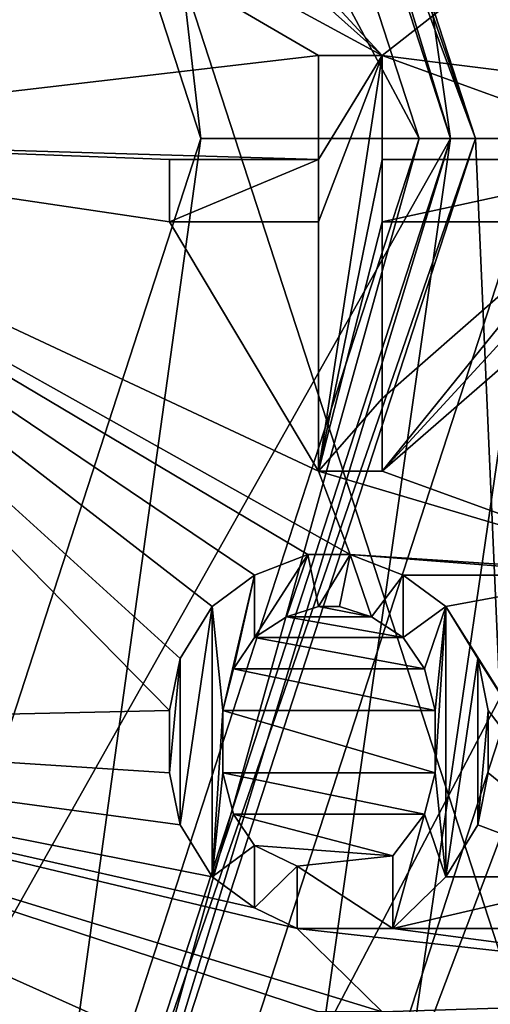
# Model space of a CAD drawing. Header units: millimetres. Extents: x -50 to 50, y -120 to 419.
# Tile 234 of 241: x 12.8 to 16.57, y 383.06 to 390.95. Entities that reach past the tile are written whole.
import ezdxf

# ---------------------------------------------------------------- set-up
doc = ezdxf.new("R2010")
doc.units = ezdxf.units.MM
doc.header["$LTSCALE"] = 81.481481
for name, color, linetype in [('164', 7, 'CONTINUOUS'), ('165', 7, 'CONTINUOUS'), ('172', 7, 'CONTINUOUS'), ('179', 7, 'CONTINUOUS'), ('180', 7, 'CONTINUOUS'), ('181', 7, 'CONTINUOUS'), ('182', 7, 'CONTINUOUS'), ('186', 7, 'CONTINUOUS'), ('188', 7, 'CONTINUOUS'), ('189', 7, 'CONTINUOUS'), ('190', 7, 'CONTINUOUS'), ('191', 7, 'CONTINUOUS'), ('192', 7, 'CONTINUOUS'), ('193', 7, 'CONTINUOUS'), ('194', 7, 'CONTINUOUS'), ('195', 7, 'CONTINUOUS'), ('196', 7, 'CONTINUOUS'), ('197', 7, 'CONTINUOUS'), ('200', 7, 'CONTINUOUS'), ('201', 7, 'CONTINUOUS'), ('204', 7, 'CONTINUOUS'), ('205', 7, 'CONTINUOUS'), ('206', 7, 'CONTINUOUS'), ('2444', 7, 'CONTINUOUS'), ('2445', 7, 'CONTINUOUS'), ('2446', 7, 'CONTINUOUS'), ('2447', 7, 'CONTINUOUS'), ('2448', 7, 'CONTINUOUS'), ('2449', 7, 'CONTINUOUS'), ('2451', 7, 'CONTINUOUS'), ('2452', 7, 'CONTINUOUS'), ('2628', 7, 'CONTINUOUS'), ('2629', 7, 'CONTINUOUS'), ('2630', 7, 'CONTINUOUS'), ('2631', 7, 'CONTINUOUS'), ('2632', 7, 'CONTINUOUS'), ('2633', 7, 'CONTINUOUS'), ('2634', 7, 'CONTINUOUS'), ('2635', 7, 'CONTINUOUS'), ('2636', 7, 'CONTINUOUS'), ('2637', 7, 'CONTINUOUS'), ('2638', 7, 'CONTINUOUS'), ('2639', 7, 'CONTINUOUS'), ('2640', 7, 'CONTINUOUS'), ('2641', 7, 'CONTINUOUS'), ('2642', 7, 'CONTINUOUS'), ('2643', 7, 'CONTINUOUS'), ('2644', 7, 'CONTINUOUS'), ('2645', 7, 'CONTINUOUS'), ('2646', 7, 'CONTINUOUS'), ('2647', 7, 'CONTINUOUS'), ('2648', 7, 'CONTINUOUS'), ('2649', 7, 'CONTINUOUS'), ('2650', 7, 'CONTINUOUS'), ('2651', 7, 'CONTINUOUS'), ('2652', 7, 'CONTINUOUS'), ('2653', 7, 'CONTINUOUS'), ('2654', 7, 'CONTINUOUS'), ('2655', 7, 'CONTINUOUS'), ('2656', 7, 'CONTINUOUS'), ('2657', 7, 'CONTINUOUS'), ('2658', 7, 'CONTINUOUS'), ('2659', 7, 'CONTINUOUS'), ('2660', 7, 'CONTINUOUS'), ('2661', 7, 'CONTINUOUS'), ('2662', 7, 'CONTINUOUS'), ('2666', 7, 'CONTINUOUS'), ('2667', 7, 'CONTINUOUS'), ('2668', 7, 'CONTINUOUS'), ('2669', 7, 'CONTINUOUS'), ('2670', 7, 'CONTINUOUS'), ('2671', 7, 'CONTINUOUS'), ('2672', 7, 'CONTINUOUS'), ('2673', 7, 'CONTINUOUS'), ('2674', 7, 'CONTINUOUS'), ('2675', 7, 'CONTINUOUS'), ('2676', 7, 'CONTINUOUS'), ('2677', 7, 'CONTINUOUS'), ('2679', 7, 'CONTINUOUS'), ('2680', 7, 'CONTINUOUS'), ('2681', 7, 'CONTINUOUS'), ('2788', 7, 'CONTINUOUS'), ('2789', 7, 'CONTINUOUS'), ('2816', 7, 'CONTINUOUS'), ('2829', 7, 'CONTINUOUS'), ('2830', 7, 'CONTINUOUS'), ('2864', 7, 'CONTINUOUS')]:
    doc.layers.add(name, color=color, linetype=linetype)

msp = doc.modelspace()

# ---------------------------------------------------------------- linework, layer by layer
at = {"layer": '164', "linetype": 'CONTINUOUS'}
for points in [[(16.9894, 402.3435), (21, 390), (13.3083, 399.6691), (16.9894, 402.3435)], [(21, 390), (16.45, 390), (13.3083, 399.6691), (21, 390)], [(16.45, 390), (16.9894, 377.6565), (13.3083, 380.3309), (16.45, 390)], [(21, 390), (16.9894, 377.6565), (16.45, 390), (21, 390)]]:
    msp.add_3dface(points, dxfattribs=at)
at = {"layer": '165', "linetype": 'CONTINUOUS'}
for points in [[(13.1465, 380.4485, 2.3), (16.25, 390, 2.3), (13.1465, 380.4485, 0.2), (13.1465, 380.4485, 2.3)], [(13.1465, 380.4485, 0.2), (16.25, 390, 2.3), (16.25, 390, 0.2), (13.1465, 380.4485, 0.2)]]:
    msp.add_3dface(points, dxfattribs=at)
at = {"layer": '172', "linetype": 'CONTINUOUS'}
for points in [[(16.25, 390, 0.2), (16.25, 390, 2.3), (13.1465, 399.5515, 2.3), (16.25, 390, 0.2)], [(16.25, 390, 0.2), (13.1465, 399.5515, 2.3), (13.1465, 399.5515, 0.2), (16.25, 390, 0.2)]]:
    msp.add_3dface(points, dxfattribs=at)
at = {"layer": '179', "linetype": 'CONTINUOUS'}
for points in [[(13.1465, 399.5515, 2.3), (16.25, 390, 2.3), (13.3083, 399.6691, 2.5), (13.1465, 399.5515, 2.3)], [(16.25, 390, 2.3), (16.45, 390, 2.5), (13.3083, 399.6691, 2.5), (16.25, 390, 2.3)]]:
    msp.add_3dface(points, dxfattribs=at)
at = {"layer": '180', "linetype": 'CONTINUOUS'}
for points in [[(16.25, 390, 2.3), (13.1465, 380.4485, 2.3), (16.45, 390, 2.5), (16.25, 390, 2.3)], [(16.45, 390, 2.5), (13.1465, 380.4485, 2.3), (13.3083, 380.3309, 2.5), (16.45, 390, 2.5)]]:
    msp.add_3dface(points, dxfattribs=at)
at = {"layer": '181', "linetype": 'CONTINUOUS'}
for points in [[(13.3083, 399.6691), (16.45, 390), (13.1465, 399.5515, 0.2), (13.3083, 399.6691)], [(16.45, 390), (16.25, 390, 0.2), (13.1465, 399.5515, 0.2), (16.45, 390)]]:
    msp.add_3dface(points, dxfattribs=at)
at = {"layer": '182', "linetype": 'CONTINUOUS'}
for points in [[(13.3083, 380.3309), (13.1465, 380.4485, 0.2), (16.25, 390, 0.2), (13.3083, 380.3309)], [(16.45, 390), (13.3083, 380.3309), (16.25, 390, 0.2), (16.45, 390)]]:
    msp.add_3dface(points, dxfattribs=at)
at = {"layer": '186', "linetype": 'CONTINUOUS'}
for points in [[(19.2, 390, 37.5), (16.8275, 402.2259, 37.5), (15.5331, 401.2855, 37.5), (19.2, 390, 37.5)], [(16.8275, 377.7741, 37.5), (20.8, 390, 37.5), (15.5331, 378.7145, 37.5), (16.8275, 377.7741, 37.5)], [(20.8, 390, 37.5), (19.2, 390, 37.5), (15.5331, 378.7145, 37.5), (20.8, 390, 37.5)]]:
    msp.add_3dface(points, dxfattribs=at)
at = {"layer": '188', "linetype": 'CONTINUOUS'}
for points in [[(13.3083, 399.6691, 2.5), (16.45, 390, 2.5), (12.9443, 399.4046, 2.5), (13.3083, 399.6691, 2.5)], [(12.9443, 399.4046, 2.5), (16.45, 390, 2.5), (16, 390, 2.5), (12.9443, 399.4046, 2.5)], [(16, 390, 2.5), (13.3083, 380.3309, 2.5), (12.9443, 380.5954, 2.5), (16, 390, 2.5)], [(16.45, 390, 2.5), (13.3083, 380.3309, 2.5), (16, 390, 2.5), (16.45, 390, 2.5)]]:
    msp.add_3dface(points, dxfattribs=at)
at = {"layer": '189', "linetype": 'CONTINUOUS'}
for points in [[(16, 390, 2.5), (12.9443, 380.5954, 2.5), (16, 390), (16, 390, 2.5)], [(16, 390), (12.9443, 380.5954, 2.5), (12.9443, 380.5954), (16, 390)]]:
    msp.add_3dface(points, dxfattribs=at)
at = {"layer": '190', "linetype": 'CONTINUOUS'}
for points in [[(12.9443, 399.4046, 2.5), (16, 390, 2.5), (12.9443, 399.4046), (12.9443, 399.4046, 2.5)], [(16, 390, 2.5), (16, 390), (12.9443, 399.4046), (16, 390, 2.5)]]:
    msp.add_3dface(points, dxfattribs=at)
at = {"layer": '191', "linetype": 'CONTINUOUS'}
for points in [[(14.25, 390), (11.5285, 381.6241), (14.25, 390, 4), (14.25, 390)], [(14.25, 390, 4), (11.5285, 381.6241), (11.5285, 381.6241, 4), (14.25, 390, 4)]]:
    msp.add_3dface(points, dxfattribs=at)
at = {"layer": '192', "linetype": 'CONTINUOUS'}
for points in [[(14.25, 390), (14.25, 390, 4), (11.5285, 398.3759, 4), (14.25, 390)], [(11.5285, 398.3759), (14.25, 390), (11.5285, 398.3759, 4), (11.5285, 398.3759)]]:
    msp.add_3dface(points, dxfattribs=at)
at = {"layer": '193', "linetype": 'CONTINUOUS'}
for points in [[(19, 390, 6.8), (15.3713, 378.8321, 6.8), (19, 390, 37.3), (19, 390, 6.8)], [(19, 390, 37.3), (15.3713, 378.8321, 6.8), (15.3713, 378.8321, 37.3), (19, 390, 37.3)]]:
    msp.add_3dface(points, dxfattribs=at)
at = {"layer": '194', "linetype": 'CONTINUOUS'}
for points in [[(16.25, 390, 6), (14.7246, 400.697, 6), (13.1465, 399.5515, 6), (16.25, 390, 6)], [(18.2, 390, 6), (14.7246, 400.697, 6), (16.25, 390, 6), (18.2, 390, 6)], [(13.1465, 380.4485, 6), (14.7246, 379.303, 6), (16.25, 390, 6), (13.1465, 380.4485, 6)], [(14.7246, 379.303, 6), (18.2, 390, 6), (16.25, 390, 6), (14.7246, 379.303, 6)]]:
    msp.add_3dface(points, dxfattribs=at)
at = {"layer": '195', "linetype": 'CONTINUOUS'}
for points in [[(19, 390, 6.8), (19, 390, 37.3), (15.3713, 401.1679, 37.3), (19, 390, 6.8)], [(15.3713, 401.1679, 6.8), (19, 390, 6.8), (15.3713, 401.1679, 37.3), (15.3713, 401.1679, 6.8)]]:
    msp.add_3dface(points, dxfattribs=at)
at = {"layer": '196', "linetype": 'CONTINUOUS'}
for points in [[(18.2, 390, 6), (14.7246, 379.303, 6), (18.7657, 390, 6.2343), (18.2, 390, 6)], [(18.7657, 390, 6.2343), (14.7246, 379.303, 6), (16.2516, 380.6172, 6.2343), (18.7657, 390, 6.2343)], [(15.3713, 378.8321, 6.8), (19, 390, 6.8), (16.2516, 380.6172, 6.2343), (15.3713, 378.8321, 6.8)], [(19, 390, 6.8), (18.7657, 390, 6.2343), (16.2516, 380.6172, 6.2343), (19, 390, 6.8)]]:
    msp.add_3dface(points, dxfattribs=at)
at = {"layer": '197', "linetype": 'CONTINUOUS'}
for points in [[(19, 390, 6.8), (15.3713, 401.1679, 6.8), (18.7657, 390, 6.2343), (19, 390, 6.8)], [(18.7657, 390, 6.2343), (15.3713, 401.1679, 6.8), (16.2516, 399.3828, 6.2343), (18.7657, 390, 6.2343)], [(14.7246, 400.697, 6), (18.2, 390, 6), (16.2516, 399.3828, 6.2343), (14.7246, 400.697, 6)], [(18.2, 390, 6), (18.7657, 390, 6.2343), (16.2516, 399.3828, 6.2343), (18.2, 390, 6)]]:
    msp.add_3dface(points, dxfattribs=at)
at = {"layer": '200', "linetype": 'CONTINUOUS'}
for points in [[(15.5331, 378.7145, 37.5), (19.2, 390, 37.5), (15.3713, 378.8321, 37.3), (15.5331, 378.7145, 37.5)], [(19.2, 390, 37.5), (19, 390, 37.3), (15.3713, 378.8321, 37.3), (19.2, 390, 37.5)]]:
    msp.add_3dface(points, dxfattribs=at)
at = {"layer": '201', "linetype": 'CONTINUOUS'}
for points in [[(19, 390, 37.3), (15.5331, 401.2855, 37.5), (15.3713, 401.1679, 37.3), (19, 390, 37.3)], [(19.2, 390, 37.5), (15.5331, 401.2855, 37.5), (19, 390, 37.3), (19.2, 390, 37.5)]]:
    msp.add_3dface(points, dxfattribs=at)
at = {"layer": '204', "linetype": 'CONTINUOUS'}
for points in [[(11.5285, 398.3759, 4), (14.25, 390, 4), (13.1465, 399.5515, 6), (11.5285, 398.3759, 4)], [(14.25, 390, 4), (16.25, 390, 6), (13.1465, 399.5515, 6), (14.25, 390, 4)]]:
    msp.add_3dface(points, dxfattribs=at)
at = {"layer": '205', "linetype": 'CONTINUOUS'}
for points in [[(14.25, 390, 4), (11.5285, 381.6241, 4), (16.25, 390, 6), (14.25, 390, 4)], [(11.5285, 381.6241, 4), (13.1465, 380.4485, 6), (16.25, 390, 6), (11.5285, 381.6241, 4)]]:
    msp.add_3dface(points, dxfattribs=at)
at = {"layer": '206', "linetype": 'CONTINUOUS'}
for points in [[(12.9443, 399.4046), (16, 390), (11.5285, 398.3759), (12.9443, 399.4046)], [(16, 390), (14.25, 390), (11.5285, 398.3759), (16, 390)], [(12.9443, 380.5954), (11.5285, 381.6241), (14.25, 390), (12.9443, 380.5954)], [(16, 390), (12.9443, 380.5954), (14.25, 390), (16, 390)]]:
    msp.add_3dface(points, dxfattribs=at)
at = {"layer": '2444', "linetype": 'CONTINUOUS'}
for points in [[(17, 390, 4), (13.7533, 380.0076, 4), (17, 390, 2.5), (17, 390, 4)], [(17, 390, 2.5), (13.7533, 380.0076, 4), (13.7533, 380.0076, 2.5), (17, 390, 2.5)]]:
    msp.add_3dface(points, dxfattribs=at)
at = {"layer": '2445', "linetype": 'CONTINUOUS'}
for points in [[(15.3713, 401.1679, 4), (19, 390, 4), (13.7533, 399.9924, 4), (15.3713, 401.1679, 4)], [(19, 390, 4), (17, 390, 4), (13.7533, 399.9924, 4), (19, 390, 4)], [(13.7533, 380.0076, 4), (17, 390, 4), (15.3713, 378.8321, 4), (13.7533, 380.0076, 4)], [(15.3713, 378.8321, 4), (17, 390, 4), (19, 390, 4), (15.3713, 378.8321, 4)]]:
    msp.add_3dface(points, dxfattribs=at)
at = {"layer": '2446', "linetype": 'CONTINUOUS'}
for points in [[(15.3713, 378.8321, 4), (19, 390, 4), (15.3713, 378.8321, 2.5), (15.3713, 378.8321, 4)], [(15.3713, 378.8321, 2.5), (19, 390, 4), (19, 390, 2.5), (15.3713, 378.8321, 2.5)]]:
    msp.add_3dface(points, dxfattribs=at)
at = {"layer": '2447', "linetype": 'CONTINUOUS'}
for points in [[(17, 390, 4), (17, 390, 2.5), (13.7533, 399.9924, 2.5), (17, 390, 4)], [(13.7533, 399.9924, 4), (17, 390, 4), (13.7533, 399.9924, 2.5), (13.7533, 399.9924, 4)]]:
    msp.add_3dface(points, dxfattribs=at)
at = {"layer": '2448', "linetype": 'CONTINUOUS'}
for points in [[(19, 390, 4), (15.3713, 401.1679, 4), (19, 390, 2.5), (19, 390, 4)], [(19, 390, 2.5), (15.3713, 401.1679, 4), (15.3713, 401.1679, 2.5), (19, 390, 2.5)]]:
    msp.add_3dface(points, dxfattribs=at)
at = {"layer": '2449', "linetype": 'CONTINUOUS'}
for points in [[(13.7533, 399.9924, 2.5), (17, 390, 2.5), (15.3713, 401.1679, 2.5), (13.7533, 399.9924, 2.5)], [(17, 390, 2.5), (19, 390, 2.5), (15.3713, 401.1679, 2.5), (17, 390, 2.5)], [(17, 390, 2.5), (13.7533, 380.0076, 2.5), (19, 390, 2.5), (17, 390, 2.5)], [(13.7533, 380.0076, 2.5), (15.3713, 378.8321, 2.5), (19, 390, 2.5), (13.7533, 380.0076, 2.5)]]:
    msp.add_3dface(points, dxfattribs=at)
at = {"layer": '2451', "linetype": 'CONTINUOUS'}
for points in [[(7.2622, 367.6503, 71), (19.0125, 376.1879, 71), (7.2622, 412.3497, 71), (7.2622, 367.6503, 71)], [(7.2622, 412.3497, 71), (19.0125, 376.1879, 71), (19.0125, 403.8121, 71), (7.2622, 412.3497, 71)]]:
    msp.add_3dface(points, dxfattribs=at)
at = {"layer": '2452', "linetype": 'CONTINUOUS'}
for points in [[(9.5, 390, 69), (8.2485, 394.713, 69), (15.1915, 390.6667, 69), (9.5, 390, 69)], [(15.1915, 390.6667, 69), (8.2485, 394.713, 69), (15.7021, 390.6667, 69), (15.1915, 390.6667, 69)], [(15.7021, 390.6667, 69), (8.2485, 394.713, 69), (14.6809, 391.5833, 69), (15.7021, 390.6667, 69)], [(14.9362, 391.5, 69), (15.7021, 390.6667, 69), (14.6809, 391.5833, 69), (14.9362, 391.5, 69)], [(15.7021, 390.6667, 69), (14.9362, 391.5, 69), (16.5532, 391.3333, 69), (15.7021, 390.6667, 69)], [(21, 390, 69), (15.7021, 390.6667, 69), (16.5532, 391.3333, 69), (21, 390, 69)], [(16.8936, 391.3333, 69), (21, 390, 69), (16.5532, 391.3333, 69), (16.8936, 391.3333, 69)], [(15.1915, 389.8333, 69), (9.5, 390, 69), (15.1915, 390.6667, 69), (15.1915, 389.8333, 69)], [(15.7021, 390.6667, 69), (21, 390, 69), (18, 389.8333, 69), (15.7021, 390.6667, 69)], [(15.7021, 389.8333, 69), (15.7021, 390.6667, 69), (18, 389.8333, 69), (15.7021, 389.8333, 69)], [(8.2485, 385.287, 69), (9.5, 390, 69), (14, 385.4167, 69), (8.2485, 385.287, 69)], [(14, 385.4167, 69), (9.5, 390, 69), (14.0851, 385.8333, 69), (14, 385.4167, 69)], [(14.0851, 385.8333, 69), (9.5, 390, 69), (14.3404, 386.25, 69), (14.0851, 385.8333, 69)], [(14.3404, 386.25, 69), (9.5, 390, 69), (14.6809, 386.5, 69), (14.3404, 386.25, 69)], [(14.6809, 386.5, 69), (9.5, 390, 69), (15.1064, 386.6667, 69), (14.6809, 386.5, 69)], [(15.1064, 386.6667, 69), (9.5, 390, 69), (15.4468, 386.6667, 69), (15.1064, 386.6667, 69)], [(15.4468, 386.6667, 69), (9.5, 390, 69), (15.1915, 387.3333, 69), (15.4468, 386.6667, 69)], [(15.1915, 387.3333, 69), (9.5, 390, 69), (14, 389.3333, 69), (15.1915, 387.3333, 69)], [(14, 389.3333, 69), (9.5, 390, 69), (14, 389.8333, 69), (14, 389.3333, 69)], [(14, 389.8333, 69), (9.5, 390, 69), (15.1915, 389.8333, 69), (14, 389.8333, 69)], [(15.1915, 389.3333, 69), (15.1915, 387.3333, 69), (14, 389.3333, 69), (15.1915, 389.3333, 69)], [(18, 389.3333, 69), (18, 386.5, 69), (15.7021, 387.3333, 69), (18, 389.3333, 69)], [(18, 386.5, 69), (15.4468, 386.6667, 69), (15.1915, 387.3333, 69), (18, 386.5, 69)], [(15.7021, 387.3333, 69), (18, 386.5, 69), (15.1915, 387.3333, 69), (15.7021, 387.3333, 69)], [(15.8723, 386.5, 69), (15.4468, 386.6667, 69), (17.5745, 386.5, 69), (15.8723, 386.5, 69)], [(17.5745, 386.5, 69), (15.4468, 386.6667, 69), (18, 386.5, 69), (17.5745, 386.5, 69)], [(16.2128, 386.25, 69), (15.8723, 386.5, 69), (17.5745, 386.5, 69), (16.2128, 386.25, 69)], [(17.5745, 384.0833, 69), (16.2128, 386.25, 69), (17.5745, 386.5, 69), (17.5745, 384.0833, 69)], [(15.1915, 386.25, 69), (15.617, 386.1667, 69), (14.9362, 386.1667, 69), (15.1915, 386.25, 69)], [(15.3617, 386.25, 69), (15.617, 386.1667, 69), (15.1915, 386.25, 69), (15.3617, 386.25, 69)], [(16.4681, 385.8333, 69), (16.2128, 386.25, 69), (17.5745, 384.0833, 69), (16.4681, 385.8333, 69)], [(14.9362, 386.1667, 69), (15.8723, 386, 69), (14.6809, 386, 69), (14.9362, 386.1667, 69)], [(15.617, 386.1667, 69), (15.8723, 386, 69), (14.9362, 386.1667, 69), (15.617, 386.1667, 69)], [(14.6809, 386, 69), (16.0426, 385.75, 69), (14.5106, 385.75, 69), (14.6809, 386, 69)], [(15.8723, 386, 69), (16.0426, 385.75, 69), (14.6809, 386, 69), (15.8723, 386, 69)], [(16.5532, 385.4167, 69), (16.4681, 385.8333, 69), (17.5745, 384.0833, 69), (16.5532, 385.4167, 69)], [(14.5106, 385.75, 69), (16.1277, 385.4167, 69), (14.4255, 385.4167, 69), (14.5106, 385.75, 69)], [(16.0426, 385.75, 69), (16.1277, 385.4167, 69), (14.5106, 385.75, 69), (16.0426, 385.75, 69)], [(14, 384.9167, 69), (8.2485, 385.287, 69), (14, 385.4167, 69), (14, 384.9167, 69)], [(16.1277, 385.4167, 69), (16.1277, 384.9167, 69), (14.4255, 385.4167, 69), (16.1277, 385.4167, 69)], [(14.4255, 385.4167, 69), (16.1277, 384.9167, 69), (14.4255, 384.9167, 69), (14.4255, 385.4167, 69)], [(16.5532, 384.9167, 69), (16.5532, 385.4167, 69), (17.5745, 384.0833, 69), (16.5532, 384.9167, 69)], [(16.5114, 377.0241, 69), (8.2485, 385.287, 69), (15.1915, 379.6667, 69), (16.5114, 377.0241, 69)], [(15.1915, 379.6667, 69), (8.2485, 385.287, 69), (14, 381.6667, 69), (15.1915, 379.6667, 69)], [(14, 381.6667, 69), (8.2485, 385.287, 69), (14, 382.1667, 69), (14, 381.6667, 69)], [(14, 382.1667, 69), (8.2485, 385.287, 69), (15.1915, 382.1667, 69), (14, 382.1667, 69)], [(15.1915, 382.1667, 69), (8.2485, 385.287, 69), (15.1915, 383, 69), (15.1915, 382.1667, 69)], [(15.1915, 383, 69), (8.2485, 385.287, 69), (15.7021, 383, 69), (15.1915, 383, 69)], [(15.7021, 383, 69), (8.2485, 385.287, 69), (15.0213, 383.6667, 69), (15.7021, 383, 69)], [(15.0213, 383.6667, 69), (8.2485, 385.287, 69), (14.6809, 383.8333, 69), (15.0213, 383.6667, 69)], [(14.6809, 383.8333, 69), (8.2485, 385.287, 69), (14.3404, 384.0833, 69), (14.6809, 383.8333, 69)], [(14.3404, 384.0833, 69), (8.2485, 385.287, 69), (14.0851, 384.5, 69), (14.3404, 384.0833, 69)], [(14.0851, 384.5, 69), (8.2485, 385.287, 69), (14, 384.9167, 69), (14.0851, 384.5, 69)], [(16.1277, 384.9167, 69), (16.0426, 384.5833, 69), (14.4255, 384.9167, 69), (16.1277, 384.9167, 69)], [(14.4255, 384.9167, 69), (16.0426, 384.5833, 69), (14.5106, 384.5833, 69), (14.4255, 384.9167, 69)], [(16.4681, 384.5, 69), (16.5532, 384.9167, 69), (17.5745, 384.0833, 69), (16.4681, 384.5, 69)], [(16.0426, 384.5833, 69), (15.7872, 384.25, 69), (14.5106, 384.5833, 69), (16.0426, 384.5833, 69)], [(14.5106, 384.5833, 69), (15.7872, 384.25, 69), (14.6809, 384.3333, 69), (14.5106, 384.5833, 69)], [(16.2128, 384.0833, 69), (16.4681, 384.5, 69), (17.5745, 384.0833, 69), (16.2128, 384.0833, 69)], [(14.6809, 384.3333, 69), (15.7872, 384.25, 69), (15.0213, 384.1667, 69), (14.6809, 384.3333, 69)], [(15.0213, 384.1667, 69), (15.7872, 384.25, 69), (15.7872, 383.6667, 69), (15.0213, 384.1667, 69)], [(15.0213, 383.6667, 69), (15.0213, 384.1667, 69), (15.7872, 383.6667, 69), (15.0213, 383.6667, 69)], [(19.8447, 383.1306, 69), (15.7021, 383, 69), (15.0213, 383.6667, 69), (19.8447, 383.1306, 69)], [(19.8447, 383.1306, 69), (15.0213, 383.6667, 69), (15.7872, 383.6667, 69), (19.8447, 383.1306, 69)], [(18, 383.6667, 69), (19.8447, 383.1306, 69), (15.7872, 383.6667, 69), (18, 383.6667, 69)], [(15.7021, 383, 69), (19.8447, 383.1306, 69), (18, 382.1667, 69), (15.7021, 383, 69)], [(19.8447, 383.1306, 69), (16.5114, 377.0241, 69), (18, 381.6667, 69), (19.8447, 383.1306, 69)]]:
    msp.add_3dface(points, dxfattribs=at)
at = {"layer": '2628', "linetype": 'CONTINUOUS'}
for points in [[(15.7872, 384.25, 69), (16.0426, 384.5833, 69), (16.0426, 384.5833, 68.5), (15.7872, 384.25, 69)], [(15.7872, 384.25, 68.5), (15.7872, 384.25, 69), (16.0426, 384.5833, 68.5), (15.7872, 384.25, 68.5)]]:
    msp.add_3dface(points, dxfattribs=at)
at = {"layer": '2629', "linetype": 'CONTINUOUS'}
for points in [[(16.0426, 384.5833, 69), (16.1277, 384.9167, 69), (16.1277, 384.9167, 68.5), (16.0426, 384.5833, 69)], [(16.0426, 384.5833, 68.5), (16.0426, 384.5833, 69), (16.1277, 384.9167, 68.5), (16.0426, 384.5833, 68.5)]]:
    msp.add_3dface(points, dxfattribs=at)
at = {"layer": '2630', "linetype": 'CONTINUOUS'}
for points in [[(16.1277, 384.9167, 69), (16.1277, 385.4167, 69), (16.1277, 385.4167, 68.5), (16.1277, 384.9167, 69)], [(16.1277, 384.9167, 68.5), (16.1277, 384.9167, 69), (16.1277, 385.4167, 68.5), (16.1277, 384.9167, 68.5)]]:
    msp.add_3dface(points, dxfattribs=at)
at = {"layer": '2631', "linetype": 'CONTINUOUS'}
for points in [[(16.1277, 385.4167, 69), (16.0426, 385.75, 69), (16.0426, 385.75, 68.5), (16.1277, 385.4167, 69)], [(16.1277, 385.4167, 68.5), (16.1277, 385.4167, 69), (16.0426, 385.75, 68.5), (16.1277, 385.4167, 68.5)]]:
    msp.add_3dface(points, dxfattribs=at)
at = {"layer": '2632', "linetype": 'CONTINUOUS'}
for points in [[(16.0426, 385.75, 69), (15.8723, 386, 69), (15.8723, 386, 68.5), (16.0426, 385.75, 69)], [(16.0426, 385.75, 68.5), (16.0426, 385.75, 69), (15.8723, 386, 68.5), (16.0426, 385.75, 68.5)]]:
    msp.add_3dface(points, dxfattribs=at)
at = {"layer": '2633', "linetype": 'CONTINUOUS'}
for points in [[(15.8723, 386, 69), (15.617, 386.1667, 69), (15.617, 386.1667, 68.5), (15.8723, 386, 69)], [(15.8723, 386, 68.5), (15.8723, 386, 69), (15.617, 386.1667, 68.5), (15.8723, 386, 68.5)]]:
    msp.add_3dface(points, dxfattribs=at)
at = {"layer": '2634', "linetype": 'CONTINUOUS'}
for points in [[(15.617, 386.1667, 69), (15.3617, 386.25, 69), (15.3617, 386.25, 68.5), (15.617, 386.1667, 69)], [(15.617, 386.1667, 68.5), (15.617, 386.1667, 69), (15.3617, 386.25, 68.5), (15.617, 386.1667, 68.5)]]:
    msp.add_3dface(points, dxfattribs=at)
at = {"layer": '2635', "linetype": 'CONTINUOUS'}
for points in [[(15.3617, 386.25, 69), (15.1915, 386.25, 69), (15.1915, 386.25, 68.5), (15.3617, 386.25, 69)], [(15.3617, 386.25, 68.5), (15.3617, 386.25, 69), (15.1915, 386.25, 68.5), (15.3617, 386.25, 68.5)]]:
    msp.add_3dface(points, dxfattribs=at)
at = {"layer": '2636', "linetype": 'CONTINUOUS'}
for points in [[(15.1915, 386.25, 69), (14.9362, 386.1667, 69), (14.9362, 386.1667, 68.5), (15.1915, 386.25, 69)], [(15.1915, 386.25, 68.5), (15.1915, 386.25, 69), (14.9362, 386.1667, 68.5), (15.1915, 386.25, 68.5)]]:
    msp.add_3dface(points, dxfattribs=at)
at = {"layer": '2637', "linetype": 'CONTINUOUS'}
for points in [[(14.9362, 386.1667, 69), (14.6809, 386, 69), (14.6809, 386, 68.5), (14.9362, 386.1667, 69)], [(14.9362, 386.1667, 68.5), (14.9362, 386.1667, 69), (14.6809, 386, 68.5), (14.9362, 386.1667, 68.5)]]:
    msp.add_3dface(points, dxfattribs=at)
at = {"layer": '2638', "linetype": 'CONTINUOUS'}
for points in [[(14.6809, 386, 69), (14.5106, 385.75, 69), (14.5106, 385.75, 68.5), (14.6809, 386, 69)], [(14.6809, 386, 68.5), (14.6809, 386, 69), (14.5106, 385.75, 68.5), (14.6809, 386, 68.5)]]:
    msp.add_3dface(points, dxfattribs=at)
at = {"layer": '2639', "linetype": 'CONTINUOUS'}
for points in [[(14.5106, 385.75, 69), (14.4255, 385.4167, 69), (14.4255, 385.4167, 68.5), (14.5106, 385.75, 69)], [(14.5106, 385.75, 68.5), (14.5106, 385.75, 69), (14.4255, 385.4167, 68.5), (14.5106, 385.75, 68.5)]]:
    msp.add_3dface(points, dxfattribs=at)
at = {"layer": '2640', "linetype": 'CONTINUOUS'}
for points in [[(14.4255, 385.4167, 69), (14.4255, 384.9167, 69), (14.4255, 384.9167, 68.5), (14.4255, 385.4167, 69)], [(14.4255, 385.4167, 68.5), (14.4255, 385.4167, 69), (14.4255, 384.9167, 68.5), (14.4255, 385.4167, 68.5)]]:
    msp.add_3dface(points, dxfattribs=at)
at = {"layer": '2641', "linetype": 'CONTINUOUS'}
for points in [[(14.4255, 384.9167, 69), (14.5106, 384.5833, 69), (14.5106, 384.5833, 68.5), (14.4255, 384.9167, 69)], [(14.4255, 384.9167, 68.5), (14.4255, 384.9167, 69), (14.5106, 384.5833, 68.5), (14.4255, 384.9167, 68.5)]]:
    msp.add_3dface(points, dxfattribs=at)
at = {"layer": '2642', "linetype": 'CONTINUOUS'}
for points in [[(14.5106, 384.5833, 69), (14.6809, 384.3333, 69), (14.6809, 384.3333, 68.5), (14.5106, 384.5833, 69)], [(14.5106, 384.5833, 68.5), (14.5106, 384.5833, 69), (14.6809, 384.3333, 68.5), (14.5106, 384.5833, 68.5)]]:
    msp.add_3dface(points, dxfattribs=at)
at = {"layer": '2643', "linetype": 'CONTINUOUS'}
for points in [[(14.6809, 384.3333, 69), (15.0213, 384.1667, 69), (15.0213, 384.1667, 68.5), (14.6809, 384.3333, 69)], [(14.6809, 384.3333, 68.5), (14.6809, 384.3333, 69), (15.0213, 384.1667, 68.5), (14.6809, 384.3333, 68.5)]]:
    msp.add_3dface(points, dxfattribs=at)
at = {"layer": '2644', "linetype": 'CONTINUOUS'}
for points in [[(15.0213, 384.1667, 69), (15.0213, 383.6667, 69), (15.0213, 383.6667, 68.5), (15.0213, 384.1667, 69)], [(15.0213, 384.1667, 68.5), (15.0213, 384.1667, 69), (15.0213, 383.6667, 68.5), (15.0213, 384.1667, 68.5)]]:
    msp.add_3dface(points, dxfattribs=at)
at = {"layer": '2645', "linetype": 'CONTINUOUS'}
for points in [[(15.0213, 383.6667, 69), (14.6809, 383.8333, 69), (14.6809, 383.8333, 68.5), (15.0213, 383.6667, 69)], [(15.0213, 383.6667, 68.5), (15.0213, 383.6667, 69), (14.6809, 383.8333, 68.5), (15.0213, 383.6667, 68.5)]]:
    msp.add_3dface(points, dxfattribs=at)
at = {"layer": '2646', "linetype": 'CONTINUOUS'}
for points in [[(14.6809, 383.8333, 69), (14.3404, 384.0833, 69), (14.3404, 384.0833, 68.5), (14.6809, 383.8333, 69)], [(14.6809, 383.8333, 68.5), (14.6809, 383.8333, 69), (14.3404, 384.0833, 68.5), (14.6809, 383.8333, 68.5)]]:
    msp.add_3dface(points, dxfattribs=at)
at = {"layer": '2647', "linetype": 'CONTINUOUS'}
for points in [[(14.3404, 384.0833, 69), (14.0851, 384.5, 69), (14.0851, 384.5, 68.5), (14.3404, 384.0833, 69)], [(14.3404, 384.0833, 68.5), (14.3404, 384.0833, 69), (14.0851, 384.5, 68.5), (14.3404, 384.0833, 68.5)]]:
    msp.add_3dface(points, dxfattribs=at)
at = {"layer": '2648', "linetype": 'CONTINUOUS'}
for points in [[(14.0851, 384.5, 69), (14, 384.9167, 69), (14, 384.9167, 68.5), (14.0851, 384.5, 69)], [(14.0851, 384.5, 68.5), (14.0851, 384.5, 69), (14, 384.9167, 68.5), (14.0851, 384.5, 68.5)]]:
    msp.add_3dface(points, dxfattribs=at)
at = {"layer": '2649', "linetype": 'CONTINUOUS'}
for points in [[(14, 384.9167, 69), (14, 385.4167, 69), (14, 385.4167, 68.5), (14, 384.9167, 69)], [(14, 384.9167, 68.5), (14, 384.9167, 69), (14, 385.4167, 68.5), (14, 384.9167, 68.5)]]:
    msp.add_3dface(points, dxfattribs=at)
at = {"layer": '2650', "linetype": 'CONTINUOUS'}
for points in [[(14, 385.4167, 69), (14.0851, 385.8333, 69), (14.0851, 385.8333, 68.5), (14, 385.4167, 69)], [(14, 385.4167, 68.5), (14, 385.4167, 69), (14.0851, 385.8333, 68.5), (14, 385.4167, 68.5)]]:
    msp.add_3dface(points, dxfattribs=at)
at = {"layer": '2651', "linetype": 'CONTINUOUS'}
for points in [[(14.0851, 385.8333, 69), (14.3404, 386.25, 69), (14.3404, 386.25, 68.5), (14.0851, 385.8333, 69)], [(14.0851, 385.8333, 68.5), (14.0851, 385.8333, 69), (14.3404, 386.25, 68.5), (14.0851, 385.8333, 68.5)]]:
    msp.add_3dface(points, dxfattribs=at)
at = {"layer": '2652', "linetype": 'CONTINUOUS'}
for points in [[(14.3404, 386.25, 69), (14.6809, 386.5, 69), (14.6809, 386.5, 68.5), (14.3404, 386.25, 69)], [(14.3404, 386.25, 68.5), (14.3404, 386.25, 69), (14.6809, 386.5, 68.5), (14.3404, 386.25, 68.5)]]:
    msp.add_3dface(points, dxfattribs=at)
at = {"layer": '2653', "linetype": 'CONTINUOUS'}
for points in [[(14.6809, 386.5, 69), (15.1064, 386.6667, 69), (15.1064, 386.6667, 68.5), (14.6809, 386.5, 69)], [(14.6809, 386.5, 68.5), (14.6809, 386.5, 69), (15.1064, 386.6667, 68.5), (14.6809, 386.5, 68.5)]]:
    msp.add_3dface(points, dxfattribs=at)
at = {"layer": '2654', "linetype": 'CONTINUOUS'}
for points in [[(15.1064, 386.6667, 69), (15.4468, 386.6667, 69), (15.4468, 386.6667, 68.5), (15.1064, 386.6667, 69)], [(15.1064, 386.6667, 68.5), (15.1064, 386.6667, 69), (15.4468, 386.6667, 68.5), (15.1064, 386.6667, 68.5)]]:
    msp.add_3dface(points, dxfattribs=at)
at = {"layer": '2655', "linetype": 'CONTINUOUS'}
for points in [[(15.4468, 386.6667, 69), (15.8723, 386.5, 69), (15.8723, 386.5, 68.5), (15.4468, 386.6667, 69)], [(15.4468, 386.6667, 68.5), (15.4468, 386.6667, 69), (15.8723, 386.5, 68.5), (15.4468, 386.6667, 68.5)]]:
    msp.add_3dface(points, dxfattribs=at)
at = {"layer": '2656', "linetype": 'CONTINUOUS'}
for points in [[(15.8723, 386.5, 69), (16.2128, 386.25, 69), (16.2128, 386.25, 68.5), (15.8723, 386.5, 69)], [(15.8723, 386.5, 68.5), (15.8723, 386.5, 69), (16.2128, 386.25, 68.5), (15.8723, 386.5, 68.5)]]:
    msp.add_3dface(points, dxfattribs=at)
at = {"layer": '2657', "linetype": 'CONTINUOUS'}
for points in [[(16.2128, 386.25, 69), (16.4681, 385.8333, 69), (16.4681, 385.8333, 68.5), (16.2128, 386.25, 69)], [(16.2128, 386.25, 68.5), (16.2128, 386.25, 69), (16.4681, 385.8333, 68.5), (16.2128, 386.25, 68.5)]]:
    msp.add_3dface(points, dxfattribs=at)
at = {"layer": '2658', "linetype": 'CONTINUOUS'}
for points in [[(16.4681, 385.8333, 69), (16.5532, 385.4167, 69), (16.5532, 385.4167, 68.5), (16.4681, 385.8333, 69)], [(16.4681, 385.8333, 68.5), (16.4681, 385.8333, 69), (16.5532, 385.4167, 68.5), (16.4681, 385.8333, 68.5)]]:
    msp.add_3dface(points, dxfattribs=at)
at = {"layer": '2659', "linetype": 'CONTINUOUS'}
for points in [[(16.5532, 385.4167, 69), (16.5532, 384.9167, 69), (16.5532, 384.9167, 68.5), (16.5532, 385.4167, 69)], [(16.5532, 385.4167, 68.5), (16.5532, 385.4167, 69), (16.5532, 384.9167, 68.5), (16.5532, 385.4167, 68.5)]]:
    msp.add_3dface(points, dxfattribs=at)
at = {"layer": '2660', "linetype": 'CONTINUOUS'}
for points in [[(16.5532, 384.9167, 69), (16.4681, 384.5, 69), (16.4681, 384.5, 68.5), (16.5532, 384.9167, 69)], [(16.5532, 384.9167, 68.5), (16.5532, 384.9167, 69), (16.4681, 384.5, 68.5), (16.5532, 384.9167, 68.5)]]:
    msp.add_3dface(points, dxfattribs=at)
at = {"layer": '2661', "linetype": 'CONTINUOUS'}
for points in [[(16.4681, 384.5, 69), (16.2128, 384.0833, 69), (16.2128, 384.0833, 68.5), (16.4681, 384.5, 69)], [(16.4681, 384.5, 68.5), (16.4681, 384.5, 69), (16.2128, 384.0833, 68.5), (16.4681, 384.5, 68.5)]]:
    msp.add_3dface(points, dxfattribs=at)
at = {"layer": '2662', "linetype": 'CONTINUOUS'}
for points in [[(16.2128, 384.0833, 69), (17.5745, 384.0833, 69), (16.2128, 384.0833, 68.5), (16.2128, 384.0833, 69)], [(16.2128, 384.0833, 68.5), (17.5745, 384.0833, 69), (17.5745, 384.0833, 68.5), (16.2128, 384.0833, 68.5)]]:
    msp.add_3dface(points, dxfattribs=at)
at = {"layer": '2666', "linetype": 'CONTINUOUS'}
for points in [[(18, 383.6667, 69), (15.7872, 383.6667, 69), (18, 383.6667, 68.5), (18, 383.6667, 69)], [(18, 383.6667, 68.5), (15.7872, 383.6667, 69), (15.7872, 383.6667, 68.5), (18, 383.6667, 68.5)]]:
    msp.add_3dface(points, dxfattribs=at)
at = {"layer": '2667', "linetype": 'CONTINUOUS'}
for points in [[(15.7872, 383.6667, 69), (15.7872, 384.25, 69), (15.7872, 383.6667, 68.5), (15.7872, 383.6667, 69)], [(15.7872, 384.25, 69), (15.7872, 384.25, 68.5), (15.7872, 383.6667, 68.5), (15.7872, 384.25, 69)]]:
    msp.add_3dface(points, dxfattribs=at)
at = {"layer": '2668', "linetype": 'CONTINUOUS'}
for points in [[(18, 389.3333, 69), (15.7021, 387.3333, 69), (18, 389.3333, 68.5), (18, 389.3333, 69)], [(18, 389.3333, 68.5), (15.7021, 387.3333, 69), (15.7021, 387.3333, 68.5), (18, 389.3333, 68.5)]]:
    msp.add_3dface(points, dxfattribs=at)
at = {"layer": '2669', "linetype": 'CONTINUOUS'}
for points in [[(15.7021, 387.3333, 69), (15.1915, 387.3333, 69), (15.7021, 387.3333, 68.5), (15.7021, 387.3333, 69)], [(15.7021, 387.3333, 68.5), (15.1915, 387.3333, 69), (15.1915, 387.3333, 68.5), (15.7021, 387.3333, 68.5)]]:
    msp.add_3dface(points, dxfattribs=at)
at = {"layer": '2670', "linetype": 'CONTINUOUS'}
for points in [[(15.1915, 387.3333, 69), (15.1915, 389.3333, 69), (15.1915, 387.3333, 68.5), (15.1915, 387.3333, 69)], [(15.1915, 387.3333, 68.5), (15.1915, 389.3333, 69), (15.1915, 389.3333, 68.5), (15.1915, 387.3333, 68.5)]]:
    msp.add_3dface(points, dxfattribs=at)
at = {"layer": '2671', "linetype": 'CONTINUOUS'}
for points in [[(15.1915, 389.3333, 69), (14, 389.3333, 69), (15.1915, 389.3333, 68.5), (15.1915, 389.3333, 69)], [(15.1915, 389.3333, 68.5), (14, 389.3333, 69), (14, 389.3333, 68.5), (15.1915, 389.3333, 68.5)]]:
    msp.add_3dface(points, dxfattribs=at)
at = {"layer": '2672', "linetype": 'CONTINUOUS'}
for points in [[(14, 389.3333, 69), (14, 389.8333, 69), (14, 389.8333, 68.5), (14, 389.3333, 69)], [(14, 389.3333, 68.5), (14, 389.3333, 69), (14, 389.8333, 68.5), (14, 389.3333, 68.5)]]:
    msp.add_3dface(points, dxfattribs=at)
at = {"layer": '2673', "linetype": 'CONTINUOUS'}
for points in [[(14, 389.8333, 69), (15.1915, 389.8333, 69), (14, 389.8333, 68.5), (14, 389.8333, 69)], [(14, 389.8333, 68.5), (15.1915, 389.8333, 69), (15.1915, 389.8333, 68.5), (14, 389.8333, 68.5)]]:
    msp.add_3dface(points, dxfattribs=at)
at = {"layer": '2674', "linetype": 'CONTINUOUS'}
for points in [[(15.1915, 389.8333, 69), (15.1915, 390.6667, 69), (15.1915, 389.8333, 68.5), (15.1915, 389.8333, 69)], [(15.1915, 389.8333, 68.5), (15.1915, 390.6667, 69), (15.1915, 390.6667, 68.5), (15.1915, 389.8333, 68.5)]]:
    msp.add_3dface(points, dxfattribs=at)
at = {"layer": '2675', "linetype": 'CONTINUOUS'}
for points in [[(15.1915, 390.6667, 69), (15.7021, 390.6667, 69), (15.1915, 390.6667, 68.5), (15.1915, 390.6667, 69)], [(15.1915, 390.6667, 68.5), (15.7021, 390.6667, 69), (15.7021, 390.6667, 68.5), (15.1915, 390.6667, 68.5)]]:
    msp.add_3dface(points, dxfattribs=at)
at = {"layer": '2676', "linetype": 'CONTINUOUS'}
for points in [[(15.7021, 390.6667, 69), (15.7021, 389.8333, 69), (15.7021, 390.6667, 68.5), (15.7021, 390.6667, 69)], [(15.7021, 390.6667, 68.5), (15.7021, 389.8333, 69), (15.7021, 389.8333, 68.5), (15.7021, 390.6667, 68.5)]]:
    msp.add_3dface(points, dxfattribs=at)
at = {"layer": '2677', "linetype": 'CONTINUOUS'}
for points in [[(15.7021, 389.8333, 69), (18, 389.8333, 69), (15.7021, 389.8333, 68.5), (15.7021, 389.8333, 69)], [(15.7021, 389.8333, 68.5), (18, 389.8333, 69), (18, 389.8333, 68.5), (15.7021, 389.8333, 68.5)]]:
    msp.add_3dface(points, dxfattribs=at)
at = {"layer": '2679', "linetype": 'CONTINUOUS'}
for points in [[(15.7021, 387.9167, 68.5), (15.7021, 387.9167, 69), (17.3191, 389.3333, 69), (15.7021, 387.9167, 68.5)], [(17.3191, 389.3333, 68.5), (15.7021, 387.9167, 68.5), (17.3191, 389.3333, 69), (17.3191, 389.3333, 68.5)]]:
    msp.add_3dface(points, dxfattribs=at)
at = {"layer": '2680', "linetype": 'CONTINUOUS'}
for points in [[(17.3191, 389.3333, 68.5), (17.3191, 389.3333, 69), (15.7021, 389.3333, 69), (17.3191, 389.3333, 68.5)], [(15.7021, 389.3333, 68.5), (17.3191, 389.3333, 68.5), (15.7021, 389.3333, 69), (15.7021, 389.3333, 68.5)]]:
    msp.add_3dface(points, dxfattribs=at)
at = {"layer": '2681', "linetype": 'CONTINUOUS'}
for points in [[(15.7021, 387.9167, 69), (15.7021, 387.9167, 68.5), (15.7021, 389.3333, 68.5), (15.7021, 387.9167, 69)], [(15.7021, 387.9167, 69), (15.7021, 389.3333, 68.5), (15.7021, 389.3333, 69), (15.7021, 387.9167, 69)]]:
    msp.add_3dface(points, dxfattribs=at)
at = {"layer": '2788', "linetype": 'CONTINUOUS'}
for points in [[(6.0296, 384.0088, 67.5), (7.2559, 385.5726, 67.5), (16.9061, 375.9223, 67.5), (6.0296, 384.0088, 67.5)], [(4.4737, 382.7725, 67.5), (6.0296, 384.0088, 67.5), (16.9061, 375.9223, 67.5), (4.4737, 382.7725, 67.5)]]:
    msp.add_3dface(points, dxfattribs=at)
at = {"layer": '2789', "linetype": 'CONTINUOUS'}
for points in [[(8.2485, 385.287, 69), (16.5114, 377.0241, 69), (7.2559, 385.5726, 67.5), (8.2485, 385.287, 69)], [(7.2559, 385.5726, 67.5), (16.5114, 377.0241, 69), (16.9491, 376.4526, 68.7161), (7.2559, 385.5726, 67.5)], [(7.2559, 385.5726, 67.5), (17.0128, 376.0513, 68), (16.9596, 375.9867, 67.7501), (7.2559, 385.5726, 67.5)], [(17.0128, 376.0513, 68), (7.2559, 385.5726, 67.5), (16.9536, 376.4439, 68.7072), (17.0128, 376.0513, 68)], [(7.2559, 385.5726, 67.5), (16.9596, 375.9867, 67.7501), (16.9061, 375.9223, 67.5), (7.2559, 385.5726, 67.5)], [(16.9536, 376.4439, 68.7072), (7.2559, 385.5726, 67.5), (16.9491, 376.4526, 68.7161), (16.9536, 376.4439, 68.7072)]]:
    msp.add_3dface(points, dxfattribs=at)
at = {"layer": '2816', "linetype": 'CONTINUOUS'}
msp.add_3dface([(17.3191, 389.3333, 69), (15.7021, 387.9167, 69), (15.7021, 389.3333, 69), (17.3191, 389.3333, 69)], dxfattribs=at)
at = {"layer": '2829', "linetype": 'CONTINUOUS'}
for points in [[(15.1915, 387.3333, 68.5), (15.1915, 389.3333, 68.5), (15.7021, 390.6667, 68.5), (15.1915, 387.3333, 68.5)], [(15.1915, 387.3333, 68.5), (15.7021, 390.6667, 68.5), (15.7021, 389.8333, 68.5), (15.1915, 387.3333, 68.5)], [(15.1915, 389.3333, 68.5), (15.1915, 389.8333, 68.5), (15.7021, 390.6667, 68.5), (15.1915, 389.3333, 68.5)], [(15.1915, 389.8333, 68.5), (15.1915, 390.6667, 68.5), (15.7021, 390.6667, 68.5), (15.1915, 389.8333, 68.5)], [(15.1915, 389.3333, 68.5), (14, 389.3333, 68.5), (15.1915, 389.8333, 68.5), (15.1915, 389.3333, 68.5)], [(14, 389.3333, 68.5), (14, 389.8333, 68.5), (15.1915, 389.8333, 68.5), (14, 389.3333, 68.5)], [(15.1915, 387.3333, 68.5), (15.7021, 389.8333, 68.5), (15.7021, 389.3333, 68.5), (15.1915, 387.3333, 68.5)], [(18, 389.3333, 68.5), (15.7021, 387.3333, 68.5), (18, 389.8333, 68.5), (18, 389.3333, 68.5)], [(18, 389.8333, 68.5), (15.7021, 387.3333, 68.5), (17.3191, 389.3333, 68.5), (18, 389.8333, 68.5)], [(15.7021, 389.8333, 68.5), (18, 389.8333, 68.5), (15.7021, 389.3333, 68.5), (15.7021, 389.8333, 68.5)], [(18, 389.8333, 68.5), (17.3191, 389.3333, 68.5), (15.7021, 389.3333, 68.5), (18, 389.8333, 68.5)], [(15.7021, 387.9167, 68.5), (15.1915, 387.3333, 68.5), (15.7021, 389.3333, 68.5), (15.7021, 387.9167, 68.5)], [(15.7021, 387.3333, 68.5), (15.7021, 387.9167, 68.5), (17.3191, 389.3333, 68.5), (15.7021, 387.3333, 68.5)], [(15.7021, 387.3333, 68.5), (15.1915, 387.3333, 68.5), (15.7021, 387.9167, 68.5), (15.7021, 387.3333, 68.5)]]:
    msp.add_3dface(points, dxfattribs=at)
at = {"layer": '2830', "linetype": 'CONTINUOUS'}
for points in [[(14.9362, 386.1667, 68.5), (14.6809, 386, 68.5), (15.1064, 386.6667, 68.5), (14.9362, 386.1667, 68.5)], [(14.6809, 386, 68.5), (14.6809, 386.5, 68.5), (15.1064, 386.6667, 68.5), (14.6809, 386, 68.5)], [(15.1915, 386.25, 68.5), (14.9362, 386.1667, 68.5), (15.1064, 386.6667, 68.5), (15.1915, 386.25, 68.5)], [(15.1915, 386.25, 68.5), (15.1064, 386.6667, 68.5), (15.4468, 386.6667, 68.5), (15.1915, 386.25, 68.5)], [(15.3617, 386.25, 68.5), (15.1915, 386.25, 68.5), (15.4468, 386.6667, 68.5), (15.3617, 386.25, 68.5)], [(15.617, 386.1667, 68.5), (15.3617, 386.25, 68.5), (15.4468, 386.6667, 68.5), (15.617, 386.1667, 68.5)], [(15.617, 386.1667, 68.5), (15.4468, 386.6667, 68.5), (15.8723, 386.5, 68.5), (15.617, 386.1667, 68.5)], [(14.4255, 385.4167, 68.5), (14.3404, 386.25, 68.5), (14.6809, 386.5, 68.5), (14.4255, 385.4167, 68.5)], [(14.5106, 385.75, 68.5), (14.4255, 385.4167, 68.5), (14.6809, 386.5, 68.5), (14.5106, 385.75, 68.5)], [(14.6809, 386, 68.5), (14.5106, 385.75, 68.5), (14.6809, 386.5, 68.5), (14.6809, 386, 68.5)], [(15.8723, 386, 68.5), (15.617, 386.1667, 68.5), (15.8723, 386.5, 68.5), (15.8723, 386, 68.5)], [(15.8723, 386, 68.5), (15.8723, 386.5, 68.5), (16.2128, 386.25, 68.5), (15.8723, 386, 68.5)], [(14.3404, 384.0833, 68.5), (14.0851, 384.5, 68.5), (14.3404, 386.25, 68.5), (14.3404, 384.0833, 68.5)], [(14.0851, 384.5, 68.5), (14.0851, 385.8333, 68.5), (14.3404, 386.25, 68.5), (14.0851, 384.5, 68.5)], [(14.4255, 385.4167, 68.5), (14.3404, 384.0833, 68.5), (14.3404, 386.25, 68.5), (14.4255, 385.4167, 68.5)], [(16.0426, 385.75, 68.5), (15.8723, 386, 68.5), (16.2128, 386.25, 68.5), (16.0426, 385.75, 68.5)], [(16.1277, 385.4167, 68.5), (16.0426, 385.75, 68.5), (16.2128, 386.25, 68.5), (16.1277, 385.4167, 68.5)], [(16.1277, 384.9167, 68.5), (16.1277, 385.4167, 68.5), (16.2128, 386.25, 68.5), (16.1277, 384.9167, 68.5)], [(16.1277, 384.9167, 68.5), (16.2128, 386.25, 68.5), (16.2128, 384.0833, 68.5), (16.1277, 384.9167, 68.5)], [(16.2128, 386.25, 68.5), (16.4681, 385.8333, 68.5), (16.2128, 384.0833, 68.5), (16.2128, 386.25, 68.5)], [(14.0851, 384.5, 68.5), (14, 384.9167, 68.5), (14.0851, 385.8333, 68.5), (14.0851, 384.5, 68.5)], [(14, 384.9167, 68.5), (14, 385.4167, 68.5), (14.0851, 385.8333, 68.5), (14, 384.9167, 68.5)], [(16.4681, 385.8333, 68.5), (16.4681, 384.5, 68.5), (16.2128, 384.0833, 68.5), (16.4681, 385.8333, 68.5)], [(16.4681, 385.8333, 68.5), (16.5532, 385.4167, 68.5), (16.4681, 384.5, 68.5), (16.4681, 385.8333, 68.5)], [(14.4255, 385.4167, 68.5), (14.4255, 384.9167, 68.5), (14.3404, 384.0833, 68.5), (14.4255, 385.4167, 68.5)], [(16.5532, 385.4167, 68.5), (16.5532, 384.9167, 68.5), (16.4681, 384.5, 68.5), (16.5532, 385.4167, 68.5)], [(14.4255, 384.9167, 68.5), (14.5106, 384.5833, 68.5), (14.3404, 384.0833, 68.5), (14.4255, 384.9167, 68.5)], [(16.0426, 384.5833, 68.5), (16.1277, 384.9167, 68.5), (16.2128, 384.0833, 68.5), (16.0426, 384.5833, 68.5)], [(14.5106, 384.5833, 68.5), (14.6809, 384.3333, 68.5), (14.3404, 384.0833, 68.5), (14.5106, 384.5833, 68.5)], [(15.7872, 384.25, 68.5), (16.0426, 384.5833, 68.5), (15.7872, 383.6667, 68.5), (15.7872, 384.25, 68.5)], [(16.0426, 384.5833, 68.5), (16.2128, 384.0833, 68.5), (15.7872, 383.6667, 68.5), (16.0426, 384.5833, 68.5)], [(14.6809, 384.3333, 68.5), (14.6809, 383.8333, 68.5), (14.3404, 384.0833, 68.5), (14.6809, 384.3333, 68.5)], [(14.6809, 384.3333, 68.5), (15.0213, 384.1667, 68.5), (14.6809, 383.8333, 68.5), (14.6809, 384.3333, 68.5)], [(15.0213, 384.1667, 68.5), (15.0213, 383.6667, 68.5), (14.6809, 383.8333, 68.5), (15.0213, 384.1667, 68.5)], [(16.2128, 384.0833, 68.5), (17.5745, 384.0833, 68.5), (15.7872, 383.6667, 68.5), (16.2128, 384.0833, 68.5)], [(17.5745, 384.0833, 68.5), (18, 383.6667, 68.5), (15.7872, 383.6667, 68.5), (17.5745, 384.0833, 68.5)]]:
    msp.add_3dface(points, dxfattribs=at)
at = {"layer": '2864', "linetype": 'CONTINUOUS'}
msp.add_3dface([(16.5114, 377.0241, 69), (19.8447, 383.1306, 69), (16.9491, 376.4526, 68.7161), (16.5114, 377.0241, 69)], dxfattribs=at)

doc.saveas('drawing.dxf')
